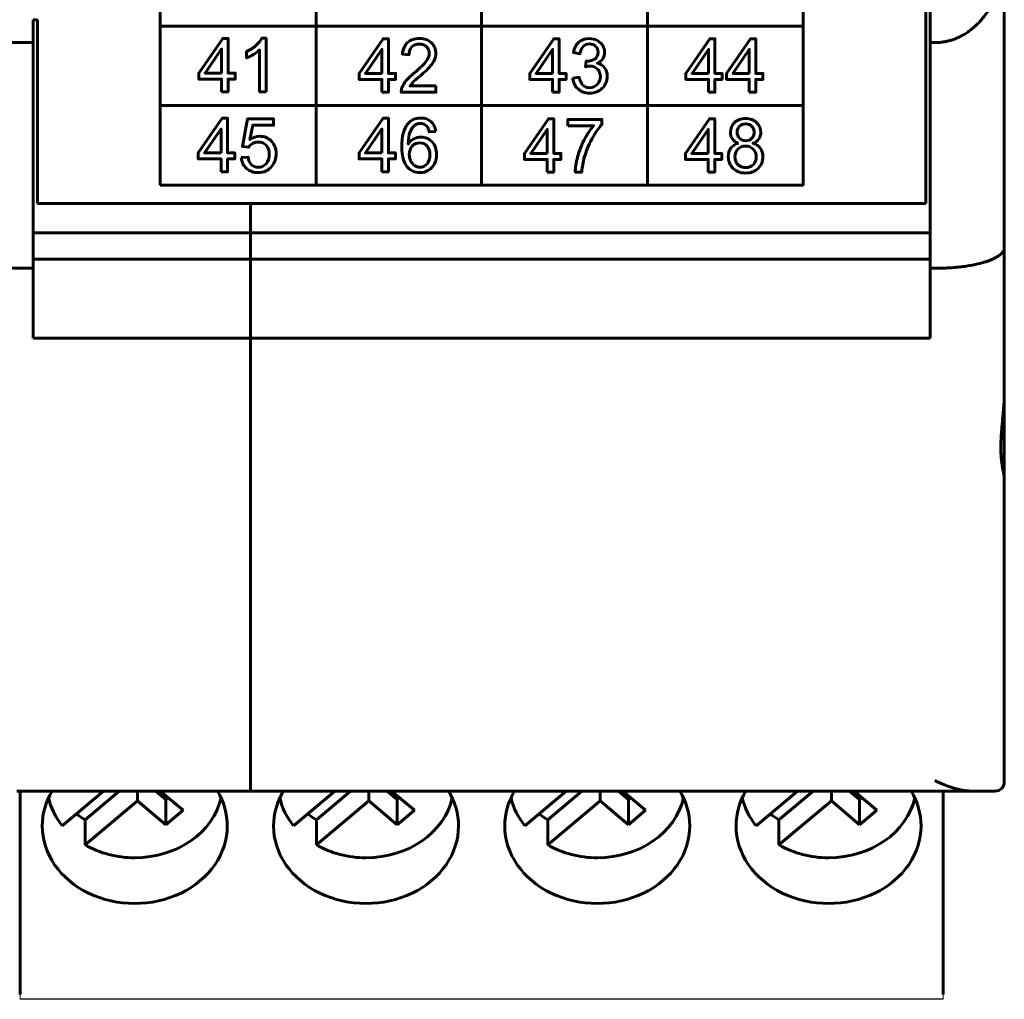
# Model space of a CAD drawing. Header units: millimetres. Extents: x -13 to 39, y -19 to 89.
# Tile 2 of 17: x 18 to 39, y -19 to 2. Entities that reach past the tile are written whole.
import ezdxf

# ---------------------------------------------------------------- set-up
doc = ezdxf.new("R2010")
doc.units = ezdxf.units.MM
for name, pattern in [('K5LT32781', [0]), ('K5LT32782', [0]), ('K5LT_BASIC', [0])]:
    doc.linetypes.add(name, pattern=pattern)

msp = doc.modelspace()

# ---------------------------------------------------------------- linework, layer by layer
at = {"color": 150, "linetype": 'K5LT_BASIC', "lineweight": 60, "true_color": 0x0080ff}
for p, q in [((37.239, -1.962), (37.239, 20.438)), ((24.058, 3.591), (24.058, -1.562)), ((27.639, -1.562), (27.639, 3.591)), ((31.221, 3.591), (31.221, -1.562)), ((38.939, -2.918), (38.939, 3.437)), ((37.339, 3.117), (37.339, 1.517)), ((17.939, 1.517), (17.939, 2.012)), ((17.939, 2.012), (18.039, 2.012)), ((18.039, -1.962), (18.039, 2.012)), ((20.69, 1.874), (34.589, 1.874)), ((17.939, 1.517), (14.739, 1.517)), ((17.939, -3.362), (17.939, 1.517)), ((37.339, 1.517), (37.339, -3.362)), ((37.339, 1.517), (37.439, 1.517)), ((20.69, 0.156), (34.589, 0.156)), ((18.039, -1.962), (37.239, -1.962)), ((22.639, -1.962), (22.639, -14.663))]:
    msp.add_line(p, q, dxfattribs=at)
at = {"color": 150, "linetype": 'K5LT32781', "lineweight": 60, "true_color": 0x0080ff}
for p, q in [((17.939, -2.596), (37.339, -2.596)), ((38.939, -2.918), (38.939, -6.062)), ((17.939, -3.161), (37.339, -3.161)), ((14.739, -3.362), (17.939, -3.362)), ((17.939, -4.872), (17.939, -3.362)), ((37.339, -3.362), (37.339, -4.872)), ((37.339, -3.362), (37.439, -3.362)), ((17.939, -4.872), (37.339, -4.872)), ((38.939, -7.591), (38.939, -6.062)), ((38.939, -7.887), (38.939, -7.591)), ((38.939, -7.887), (38.939, -14.463)), ((17.589, -14.663), (37.689, -14.663)), ((17.664, -19.059), (17.664, -14.662)), ((19.464, -14.662), (18.572, -15.411)), ((19.805, -14.662), (19.067, -15.281)), ((20.2, -14.875), (20.2, -14.662)), ((20.811, -14.844), (20.595, -14.662)), ((20.69, -14.662), (21.184, -15.076)), ((24.464, -14.662), (23.572, -15.411)), ((24.805, -14.662), (24.067, -15.281)), ((25.2, -14.875), (25.2, -14.662)), ((25.811, -14.844), (25.595, -14.662)), ((25.69, -14.662), (26.184, -15.076)), ((29.464, -14.662), (28.572, -15.411)), ((29.805, -14.662), (29.067, -15.281)), ((30.2, -14.875), (30.2, -14.662)), ((30.811, -14.844), (30.595, -14.662)), ((30.69, -14.662), (31.184, -15.076)), ((34.464, -14.662), (33.572, -15.411)), ((34.805, -14.662), (34.067, -15.281)), ((35.2, -14.875), (35.2, -14.662)), ((35.811, -14.844), (35.595, -14.662)), ((35.69, -14.662), (36.184, -15.076)), ((37.614, -19.059), (37.614, -14.662)), ((37.689, -14.663), (38.233, -14.663)), ((38.233, -14.663), (38.189, -14.663)), ((38.233, -14.663), (38.739, -14.663)), ((19.067, -15.826), (20.2, -14.875)), ((20.2, -14.875), (20.811, -15.388)), ((20.811, -14.844), (20.859, -14.804)), ((20.811, -15.388), (20.811, -14.844)), ((24.067, -15.826), (25.2, -14.875)), ((25.2, -14.875), (25.811, -15.388)), ((25.811, -14.844), (25.859, -14.804)), ((25.811, -15.388), (25.811, -14.844)), ((29.067, -15.826), (30.2, -14.875)), ((30.2, -14.875), (30.811, -15.388)), ((30.811, -14.844), (30.859, -14.804)), ((30.811, -15.388), (30.811, -14.844)), ((34.067, -15.826), (35.2, -14.875)), ((35.2, -14.875), (35.811, -15.388)), ((35.811, -14.844), (35.859, -14.804)), ((35.811, -15.388), (35.811, -14.844)), ((20.811, -15.388), (21.184, -15.076)), ((25.811, -15.388), (26.184, -15.076)), ((30.811, -15.388), (31.184, -15.076)), ((35.811, -15.388), (36.184, -15.076)), ((19.067, -15.281), (19.067, -15.826)), ((24.067, -15.281), (24.067, -15.826)), ((29.067, -15.281), (29.067, -15.826)), ((34.067, -15.281), (34.067, -15.826))]:
    msp.add_line(p, q, dxfattribs=at)
at = {"color": 250, "linetype": 'K5LT32782', "lineweight": 18, "true_color": 0x333333}
for p, q in [((17.664, -19.059), (17.664, -19.151)), ((37.614, -19.151), (17.664, -19.151)), ((17.664, -19.151), (17.664, -19.163)), ((37.614, -19.059), (37.614, -19.151)), ((37.614, -19.151), (37.614, -19.163)), ((37.614, -19.163), (17.664, -19.163))]:
    msp.add_line(p, q, dxfattribs=at)
at = {"color": 150, "linetype": 'K5LT_BASIC', "lineweight": 60, "true_color": 0x0080ff}
msp.add_lwpolyline([(20.69, -1.562), (34.589, -1.562), (34.589, 3.591), (20.69, 3.591)], close=True, dxfattribs=at)
at = {"color": 150, "linetype": 'K5LT32781', "lineweight": 60, "true_color": 0x0080ff}
msp.add_arc((38.739, -14.463), 0.2, 270, 0, dxfattribs=at)
for centre, major_axis, start_param, end_param in [((20.139, -15.414), (-2, 0), 5.818447, 6.283185), ((20.139, -15.414), (-2, 0), 3.141593, 3.60633), ((25.139, -15.414), (-2, 0), 5.818447, 6.283185), ((25.139, -15.414), (-2, 0), 3.141593, 3.60633), ((30.139, -15.414), (-2, 0), 5.818447, 6.283185), ((30.139, -15.414), (-2, 0), 3.141593, 3.60633), ((35.139, -15.414), (-2, 0), 5.818447, 6.283185), ((35.139, -15.414), (-2, 0), 3.141593, 3.60633), ((20.139, -14.512), (-1.898, 0), 0.187233, 0.599937), ((20.139, -14.512), (1.898, 0), 4.712389, 6.095952), ((25.139, -14.512), (-1.898, 0), 0.187233, 0.599937), ((25.139, -14.512), (1.898, 0), 4.712389, 6.095952), ((30.139, -14.512), (-1.898, 0), 0.187233, 0.599937), ((30.139, -14.512), (1.898, 0), 4.712389, 6.095952), ((35.139, -14.512), (-1.898, 0), 0.187233, 0.599937), ((35.139, -14.512), (1.898, 0), 4.712389, 6.095952), ((20.139, -13.967), (-1.898, 0), 0.842843, 0.970859), ((25.139, -13.967), (-1.898, 0), 0.842843, 0.970859), ((30.139, -13.967), (-1.898, 0), 0.842843, 0.970859), ((35.139, -13.967), (-1.898, 0), 0.842843, 0.970859), ((20.139, -15.414), (-2, 0), 0, 3.141593), ((25.139, -15.414), (-2, 0), 0, 3.141593), ((30.139, -15.414), (-2, 0), 0, 3.141593), ((35.139, -15.414), (-2, 0), 0, 3.141593), ((20.139, -14.512), (1.898, 0), 4.112452, 4.712389), ((25.139, -14.512), (1.898, 0), 4.112452, 4.712389), ((30.139, -14.512), (1.898, 0), 4.112452, 4.712389), ((35.139, -14.512), (1.898, 0), 4.112452, 4.712389)]:
    msp.add_ellipse(centre, major_axis=major_axis, ratio=0.838793, start_param=start_param, end_param=end_param, dxfattribs=at)
at = {"color": 150, "linetype": 'K5LT_BASIC', "lineweight": 60, "true_color": 0x0080ff}
msp.add_rational_spline([(38.939, 3.437), (38.939, 2.312), (38.317, 1.517), (37.439, 1.517)], [1, 0.804737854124, 0.804737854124, 1], degree=3, dxfattribs=at)
for points, knots in [([(22.016, 0.454), (22.016, 0.454), (22.016, 0.73), (22.016, 0.73), (21.523, 0.73), (21.523, 0.73), (21.523, 0.86), (21.523, 0.86), (22.042, 1.609), (22.042, 1.609), (22.156, 1.609), (22.156, 1.609), (22.156, 0.86), (22.156, 0.86), (22.31, 0.86), (22.31, 0.86), (22.31, 0.73), (22.31, 0.73), (22.156, 0.73), (22.156, 0.73), (22.156, 0.454), (22.156, 0.454), (22.016, 0.454), (22.016, 0.454)], [0, 0, 0, 0, 0.090909, 0.090909, 0.181818, 0.181818, 0.272727, 0.272727, 0.363636, 0.363636, 0.454545, 0.454545, 0.545455, 0.545455, 0.636364, 0.636364, 0.727273, 0.727273, 0.818182, 0.818182, 0.909091, 0.909091, 1, 1, 1, 1]), ([(22.977, 0.454), (22.977, 0.454), (22.837, 0.454), (22.837, 0.454), (22.837, 1.358), (22.837, 1.358), (22.803, 1.325), (22.759, 1.292), (22.705, 1.26), (22.65, 1.227), (22.601, 1.203), (22.558, 1.187), (22.558, 1.187), (22.558, 1.324), (22.558, 1.324), (22.636, 1.361), (22.704, 1.406), (22.763, 1.459), (22.821, 1.512), (22.862, 1.563), (22.887, 1.613), (22.887, 1.613), (22.977, 1.613), (22.977, 1.613), (22.977, 0.454), (22.977, 0.454)], [0, 0, 0, 0, 0.111111, 0.111111, 0.222222, 0.222222, 0.222222, 0.333333, 0.333333, 0.333333, 0.444444, 0.444444, 0.444444, 0.555556, 0.555556, 0.555556, 0.666667, 0.666667, 0.666667, 0.777778, 0.777778, 0.777778, 0.888889, 0.888889, 1, 1, 1, 1]), ([(25.483, 0.445), (25.483, 0.445), (25.483, 0.72), (25.483, 0.72), (24.989, 0.72), (24.989, 0.72), (24.989, 0.851), (24.989, 0.851), (25.508, 1.599), (25.508, 1.599), (25.623, 1.599), (25.623, 1.599), (25.623, 0.851), (25.623, 0.851), (25.777, 0.851), (25.777, 0.851), (25.777, 0.72), (25.777, 0.72), (25.623, 0.72), (25.623, 0.72), (25.623, 0.445), (25.623, 0.445), (25.483, 0.445), (25.483, 0.445)], [0, 0, 0, 0, 0.090909, 0.090909, 0.181818, 0.181818, 0.272727, 0.272727, 0.363636, 0.363636, 0.454545, 0.454545, 0.545455, 0.545455, 0.636364, 0.636364, 0.727273, 0.727273, 0.818182, 0.818182, 0.909091, 0.909091, 1, 1, 1, 1]), ([(26.651, 0.58), (26.651, 0.58), (26.651, 0.445), (26.651, 0.445), (25.899, 0.445), (25.899, 0.445), (25.898, 0.479), (25.904, 0.511), (25.915, 0.543), (25.935, 0.595), (25.966, 0.646), (26.008, 0.697), (26.051, 0.747), (26.112, 0.805), (26.191, 0.871), (26.314, 0.974), (26.397, 1.055), (26.441, 1.115), (26.485, 1.175), (26.507, 1.232), (26.507, 1.286), (26.507, 1.342), (26.487, 1.39), (26.447, 1.428), (26.408, 1.467), (26.356, 1.486), (26.292, 1.486), (26.225, 1.486), (26.171, 1.466), (26.13, 1.425), (26.09, 1.384), (26.069, 1.328), (26.069, 1.255), (26.069, 1.255), (25.926, 1.27), (25.926, 1.27), (25.936, 1.378), (25.973, 1.461), (26.037, 1.518), (26.101, 1.575), (26.187, 1.604), (26.295, 1.604), (26.404, 1.604), (26.491, 1.573), (26.554, 1.511), (26.618, 1.45), (26.65, 1.374), (26.65, 1.283), (26.65, 1.237), (26.641, 1.191), (26.622, 1.147), (26.603, 1.102), (26.572, 1.055), (26.529, 1.005), (26.486, 0.956), (26.414, 0.888), (26.314, 0.802), (26.23, 0.731), (26.176, 0.682), (26.152, 0.657), (26.129, 0.631), (26.109, 0.606), (26.093, 0.58), (26.093, 0.58), (26.651, 0.58), (26.651, 0.58)], [0, 0, 0, 0, 0.045455, 0.045455, 0.090909, 0.090909, 0.090909, 0.136364, 0.136364, 0.136364, 0.181818, 0.181818, 0.181818, 0.227273, 0.227273, 0.227273, 0.272727, 0.272727, 0.272727, 0.318182, 0.318182, 0.318182, 0.363636, 0.363636, 0.363636, 0.409091, 0.409091, 0.409091, 0.454545, 0.454545, 0.454545, 0.5, 0.5, 0.5, 0.545455, 0.545455, 0.545455, 0.590909, 0.590909, 0.590909, 0.636364, 0.636364, 0.636364, 0.681818, 0.681818, 0.681818, 0.727273, 0.727273, 0.727273, 0.772727, 0.772727, 0.772727, 0.818182, 0.818182, 0.818182, 0.863636, 0.863636, 0.863636, 0.909091, 0.909091, 0.909091, 0.954545, 0.954545, 0.954545, 1, 1, 1, 1]), ([(29.172, 0.445), (29.172, 0.445), (29.172, 0.72), (29.172, 0.72), (28.679, 0.72), (28.679, 0.72), (28.679, 0.851), (28.679, 0.851), (29.198, 1.599), (29.198, 1.599), (29.312, 1.599), (29.312, 1.599), (29.312, 0.851), (29.312, 0.851), (29.466, 0.851), (29.466, 0.851), (29.466, 0.72), (29.466, 0.72), (29.312, 0.72), (29.312, 0.72), (29.312, 0.445), (29.312, 0.445), (29.172, 0.445), (29.172, 0.445)], [0, 0, 0, 0, 0.090909, 0.090909, 0.181818, 0.181818, 0.272727, 0.272727, 0.363636, 0.363636, 0.454545, 0.454545, 0.545455, 0.545455, 0.636364, 0.636364, 0.727273, 0.727273, 0.818182, 0.818182, 0.909091, 0.909091, 1, 1, 1, 1]), ([(29.609, 0.751), (29.609, 0.751), (29.749, 0.77), (29.749, 0.77), (29.765, 0.69), (29.792, 0.632), (29.83, 0.596), (29.869, 0.561), (29.916, 0.543), (29.972, 0.543), (30.038, 0.543), (30.094, 0.566), (30.138, 0.612), (30.183, 0.658), (30.206, 0.716), (30.206, 0.784), (30.206, 0.849), (30.185, 0.903), (30.143, 0.945), (30.101, 0.987), (30.048, 1.009), (29.983, 1.009), (29.957, 1.009), (29.924, 1.003), (29.885, 0.993), (29.885, 0.993), (29.9, 1.117), (29.9, 1.117), (29.909, 1.116), (29.917, 1.115), (29.923, 1.115), (29.982, 1.115), (30.036, 1.131), (30.084, 1.162), (30.131, 1.194), (30.155, 1.242), (30.155, 1.308), (30.155, 1.359), (30.138, 1.402), (30.068, 1.471), (30.024, 1.488), (29.969, 1.488), (29.914, 1.488), (29.869, 1.47), (29.833, 1.435), (29.797, 1.4), (29.774, 1.348), (29.763, 1.278), (29.763, 1.278), (29.623, 1.304), (29.623, 1.304), (29.641, 1.399), (29.679, 1.473), (29.74, 1.525), (29.8, 1.578), (29.876, 1.604), (29.966, 1.604), (30.027, 1.604), (30.085, 1.59), (30.137, 1.563), (30.189, 1.536), (30.229, 1.499), (30.257, 1.453), (30.284, 1.406), (30.298, 1.357), (30.298, 1.304), (30.298, 1.255), (30.285, 1.209), (30.259, 1.169), (30.232, 1.128), (30.193, 1.095), (30.141, 1.071), (30.209, 1.056), (30.261, 1.023), (30.298, 0.973), (30.335, 0.924), (30.354, 0.861), (30.354, 0.787), (30.354, 0.686), (30.317, 0.6), (30.245, 0.53), (30.173, 0.46), (30.081, 0.425), (29.971, 0.425), (29.871, 0.425), (29.788, 0.456), (29.722, 0.516), (29.656, 0.576), (29.618, 0.655), (29.609, 0.751)], [0, 0, 0, 0, 0.033333, 0.033333, 0.033333, 0.066667, 0.066667, 0.066667, 0.1, 0.1, 0.1, 0.133333, 0.133333, 0.133333, 0.166667, 0.166667, 0.166667, 0.2, 0.2, 0.2, 0.233333, 0.233333, 0.233333, 0.266667, 0.266667, 0.266667, 0.3, 0.3, 0.3, 0.333333, 0.333333, 0.333333, 0.366667, 0.366667, 0.366667, 0.4, 0.4, 0.4, 0.433333, 0.433333, 0.466667, 0.466667, 0.466667, 0.5, 0.5, 0.5, 0.533333, 0.533333, 0.533333, 0.566667, 0.566667, 0.566667, 0.6, 0.6, 0.6, 0.633333, 0.633333, 0.633333, 0.666667, 0.666667, 0.666667, 0.7, 0.7, 0.7, 0.733333, 0.733333, 0.733333, 0.766667, 0.766667, 0.766667, 0.8, 0.8, 0.8, 0.833333, 0.833333, 0.833333, 0.866667, 0.866667, 0.866667, 0.9, 0.9, 0.9, 0.933333, 0.933333, 0.933333, 0.966667, 0.966667, 0.966667, 1, 1, 1, 1]), ([(32.544, 0.445), (32.544, 0.445), (32.544, 0.721), (32.544, 0.721), (32.05, 0.721), (32.05, 0.721), (32.05, 0.851), (32.05, 0.851), (32.569, 1.599), (32.569, 1.599), (32.683, 1.599), (32.683, 1.599), (32.683, 0.851), (32.683, 0.851), (32.837, 0.851), (32.837, 0.851), (32.837, 0.721), (32.837, 0.721), (32.683, 0.721), (32.683, 0.721), (32.683, 0.445), (32.683, 0.445), (32.544, 0.445), (32.544, 0.445)], [0, 0, 0, 0, 0.090909, 0.090909, 0.181818, 0.181818, 0.272727, 0.272727, 0.363636, 0.363636, 0.454545, 0.454545, 0.545455, 0.545455, 0.636364, 0.636364, 0.727273, 0.727273, 0.818182, 0.818182, 0.909091, 0.909091, 1, 1, 1, 1]), ([(33.426, 0.445), (33.426, 0.445), (33.426, 0.721), (33.426, 0.721), (32.933, 0.721), (32.933, 0.721), (32.933, 0.851), (32.933, 0.851), (33.452, 1.599), (33.452, 1.599), (33.566, 1.599), (33.566, 1.599), (33.566, 0.851), (33.566, 0.851), (33.72, 0.851), (33.72, 0.851), (33.72, 0.721), (33.72, 0.721), (33.566, 0.721), (33.566, 0.721), (33.566, 0.445), (33.566, 0.445), (33.426, 0.445), (33.426, 0.445)], [0, 0, 0, 0, 0.090909, 0.090909, 0.181818, 0.181818, 0.272727, 0.272727, 0.363636, 0.363636, 0.454545, 0.454545, 0.545455, 0.545455, 0.636364, 0.636364, 0.727273, 0.727273, 0.818182, 0.818182, 0.909091, 0.909091, 1, 1, 1, 1]), ([(22.016, 0.86), (22.016, 0.86), (22.016, 1.38), (22.016, 1.38), (21.66, 0.86), (21.66, 0.86), (22.016, 0.86), (22.016, 0.86)], [0, 0, 0, 0, 0.333333, 0.333333, 0.666667, 0.666667, 1, 1, 1, 1]), ([(25.483, 0.851), (25.483, 0.851), (25.483, 1.37), (25.483, 1.37), (25.127, 0.851), (25.127, 0.851), (25.483, 0.851), (25.483, 0.851)], [0, 0, 0, 0, 0.333333, 0.333333, 0.666667, 0.666667, 1, 1, 1, 1]), ([(29.172, 0.851), (29.172, 0.851), (29.172, 1.37), (29.172, 1.37), (28.816, 0.851), (28.816, 0.851), (29.172, 0.851), (29.172, 0.851)], [0, 0, 0, 0, 0.333333, 0.333333, 0.666667, 0.666667, 1, 1, 1, 1]), ([(32.544, 0.851), (32.544, 0.851), (32.544, 1.37), (32.544, 1.37), (32.187, 0.851), (32.187, 0.851), (32.544, 0.851), (32.544, 0.851)], [0, 0, 0, 0, 0.333333, 0.333333, 0.666667, 0.666667, 1, 1, 1, 1]), ([(33.426, 0.851), (33.426, 0.851), (33.426, 1.37), (33.426, 1.37), (33.07, 0.851), (33.07, 0.851), (33.426, 0.851), (33.426, 0.851)], [0, 0, 0, 0, 0.333333, 0.333333, 0.666667, 0.666667, 1, 1, 1, 1]), ([(22.006, -1.273), (22.006, -1.273), (22.006, -0.998), (22.006, -0.998), (21.512, -0.998), (21.512, -0.998), (21.512, -0.867), (21.512, -0.867), (22.032, -0.119), (22.032, -0.119), (22.146, -0.119), (22.146, -0.119), (22.146, -0.867), (22.146, -0.867), (22.3, -0.867), (22.3, -0.867), (22.3, -0.998), (22.3, -0.998), (22.146, -0.998), (22.146, -0.998), (22.146, -1.273), (22.146, -1.273), (22.006, -1.273), (22.006, -1.273)], [0, 0, 0, 0, 0.090909, 0.090909, 0.181818, 0.181818, 0.272727, 0.272727, 0.363636, 0.363636, 0.454545, 0.454545, 0.545455, 0.545455, 0.636364, 0.636364, 0.727273, 0.727273, 0.818182, 0.818182, 0.909091, 0.909091, 1, 1, 1, 1]), ([(22.443, -0.97), (22.443, -0.97), (22.589, -0.959), (22.589, -0.959), (22.6, -1.031), (22.625, -1.086), (22.664, -1.122), (22.703, -1.158), (22.751, -1.177), (22.808, -1.177), (22.875, -1.177), (22.932, -1.151), (22.979, -1.1), (23.025, -1.048), (23.048, -0.98), (23.048, -0.895), (23.048, -0.814), (23.026, -0.75), (22.981, -0.703), (22.937, -0.657), (22.879, -0.633), (22.806, -0.633), (22.761, -0.633), (22.72, -0.644), (22.684, -0.665), (22.649, -0.686), (22.621, -0.713), (22.6, -0.746), (22.6, -0.746), (22.468, -0.727), (22.468, -0.727), (22.578, -0.134), (22.578, -0.134), (23.141, -0.134), (23.141, -0.134), (23.141, -0.269), (23.141, -0.269), (22.689, -0.269), (22.689, -0.269), (22.629, -0.58), (22.629, -0.58), (22.697, -0.532), (22.768, -0.508), (22.843, -0.508), (22.942, -0.508), (23.025, -0.543), (23.093, -0.612), (23.161, -0.682), (23.195, -0.772), (23.195, -0.882), (23.195, -0.986), (23.165, -1.076), (23.106, -1.152), (23.033, -1.246), (22.933, -1.293), (22.808, -1.293), (22.704, -1.293), (22.62, -1.263), (22.555, -1.204), (22.489, -1.145), (22.452, -1.068), (22.443, -0.97)], [0, 0, 0, 0, 0.045455, 0.045455, 0.045455, 0.090909, 0.090909, 0.090909, 0.136364, 0.136364, 0.136364, 0.181818, 0.181818, 0.181818, 0.227273, 0.227273, 0.227273, 0.272727, 0.272727, 0.272727, 0.318182, 0.318182, 0.318182, 0.363636, 0.363636, 0.363636, 0.409091, 0.409091, 0.409091, 0.454545, 0.454545, 0.5, 0.5, 0.545455, 0.545455, 0.590909, 0.590909, 0.636364, 0.636364, 0.681818, 0.681818, 0.681818, 0.727273, 0.727273, 0.727273, 0.772727, 0.772727, 0.772727, 0.818182, 0.818182, 0.818182, 0.863636, 0.863636, 0.863636, 0.909091, 0.909091, 0.909091, 0.954545, 0.954545, 0.954545, 1, 1, 1, 1]), ([(25.483, -1.273), (25.483, -1.273), (25.483, -0.998), (25.483, -0.998), (24.989, -0.998), (24.989, -0.998), (24.989, -0.867), (24.989, -0.867), (25.508, -0.119), (25.508, -0.119), (25.623, -0.119), (25.623, -0.119), (25.623, -0.867), (25.623, -0.867), (25.776, -0.867), (25.776, -0.867), (25.776, -0.998), (25.776, -0.998), (25.623, -0.998), (25.623, -0.998), (25.623, -1.273), (25.623, -1.273), (25.483, -1.273), (25.483, -1.273)], [0, 0, 0, 0, 0.090909, 0.090909, 0.181818, 0.181818, 0.272727, 0.272727, 0.363636, 0.363636, 0.454545, 0.454545, 0.545455, 0.545455, 0.636364, 0.636364, 0.727273, 0.727273, 0.818182, 0.818182, 0.909091, 0.909091, 1, 1, 1, 1]), ([(26.645, -0.401), (26.645, -0.401), (26.507, -0.412), (26.507, -0.412), (26.495, -0.357), (26.477, -0.316), (26.454, -0.291), (26.416, -0.25), (26.369, -0.23), (26.314, -0.23), (26.269, -0.23), (26.229, -0.243), (26.195, -0.268), (26.151, -0.301), (26.117, -0.348), (26.091, -0.41), (26.066, -0.473), (26.052, -0.562), (26.051, -0.677), (26.085, -0.625), (26.126, -0.587), (26.175, -0.562), (26.224, -0.536), (26.274, -0.524), (26.328, -0.524), (26.421, -0.524), (26.5, -0.559), (26.566, -0.628), (26.631, -0.698), (26.664, -0.788), (26.664, -0.898), (26.664, -0.971), (26.649, -1.038), (26.618, -1.1), (26.587, -1.162), (26.545, -1.21), (26.491, -1.243), (26.437, -1.276), (26.376, -1.293), (26.308, -1.293), (26.192, -1.293), (26.097, -1.249), (26.023, -1.162), (25.95, -1.076), (25.913, -0.932), (25.913, -0.733), (25.913, -0.51), (25.954, -0.348), (26.035, -0.246), (26.106, -0.158), (26.202, -0.114), (26.322, -0.114), (26.411, -0.114), (26.485, -0.14), (26.542, -0.191), (26.599, -0.241), (26.634, -0.311), (26.645, -0.401)], [0, 0, 0, 0, 0.052632, 0.052632, 0.052632, 0.105263, 0.105263, 0.105263, 0.157895, 0.157895, 0.157895, 0.210526, 0.210526, 0.210526, 0.263158, 0.263158, 0.263158, 0.315789, 0.315789, 0.315789, 0.368421, 0.368421, 0.368421, 0.421053, 0.421053, 0.421053, 0.473684, 0.473684, 0.473684, 0.526316, 0.526316, 0.526316, 0.578947, 0.578947, 0.578947, 0.631579, 0.631579, 0.631579, 0.684211, 0.684211, 0.684211, 0.736842, 0.736842, 0.736842, 0.789474, 0.789474, 0.789474, 0.842105, 0.842105, 0.842105, 0.894737, 0.894737, 0.894737, 0.947368, 0.947368, 0.947368, 1, 1, 1, 1]), ([(29.058, -1.283), (29.058, -1.283), (29.058, -1.007), (29.058, -1.007), (28.564, -1.007), (28.564, -1.007), (28.564, -0.877), (28.564, -0.877), (29.084, -0.129), (29.084, -0.129), (29.198, -0.129), (29.198, -0.129), (29.198, -0.877), (29.198, -0.877), (29.352, -0.877), (29.352, -0.877), (29.352, -1.007), (29.352, -1.007), (29.198, -1.007), (29.198, -1.007), (29.198, -1.283), (29.198, -1.283), (29.058, -1.283), (29.058, -1.283)], [0, 0, 0, 0, 0.090909, 0.090909, 0.181818, 0.181818, 0.272727, 0.272727, 0.363636, 0.363636, 0.454545, 0.454545, 0.545455, 0.545455, 0.636364, 0.636364, 0.727273, 0.727273, 0.818182, 0.818182, 0.909091, 0.909091, 1, 1, 1, 1]), ([(29.503, -0.279), (29.503, -0.279), (29.503, -0.143), (29.503, -0.143), (30.238, -0.143), (30.238, -0.143), (30.238, -0.253), (30.238, -0.253), (30.166, -0.331), (30.094, -0.435), (30.023, -0.565), (29.952, -0.695), (29.897, -0.828), (29.858, -0.966), (29.83, -1.062), (29.812, -1.168), (29.804, -1.283), (29.804, -1.283), (29.662, -1.283), (29.662, -1.283), (29.663, -1.192), (29.681, -1.082), (29.714, -0.954), (29.748, -0.825), (29.796, -0.701), (29.858, -0.581), (29.921, -0.462), (29.988, -0.361), (30.058, -0.279), (30.058, -0.279), (29.503, -0.279), (29.503, -0.279)], [0, 0, 0, 0, 0.090909, 0.090909, 0.181818, 0.181818, 0.272727, 0.272727, 0.272727, 0.363636, 0.363636, 0.363636, 0.454545, 0.454545, 0.454545, 0.545455, 0.545455, 0.545455, 0.636364, 0.636364, 0.636364, 0.727273, 0.727273, 0.727273, 0.818182, 0.818182, 0.818182, 0.909091, 0.909091, 0.909091, 1, 1, 1, 1]), ([(32.537, -1.283), (32.537, -1.283), (32.537, -1.007), (32.537, -1.007), (32.044, -1.007), (32.044, -1.007), (32.044, -0.877), (32.044, -0.877), (32.563, -0.129), (32.563, -0.129), (32.677, -0.129), (32.677, -0.129), (32.677, -0.877), (32.677, -0.877), (32.831, -0.877), (32.831, -0.877), (32.831, -1.007), (32.831, -1.007), (32.677, -1.007), (32.677, -1.007), (32.677, -1.283), (32.677, -1.283), (32.537, -1.283), (32.537, -1.283)], [0, 0, 0, 0, 0.090909, 0.090909, 0.181818, 0.181818, 0.272727, 0.272727, 0.363636, 0.363636, 0.454545, 0.454545, 0.545455, 0.545455, 0.636364, 0.636364, 0.727273, 0.727273, 0.818182, 0.818182, 0.909091, 0.909091, 1, 1, 1, 1]), ([(33.189, -0.657), (33.131, -0.636), (33.088, -0.605), (33.06, -0.565), (33.033, -0.525), (33.018, -0.477), (33.018, -0.422), (33.018, -0.338), (33.048, -0.267), (33.107, -0.21), (33.167, -0.153), (33.246, -0.124), (33.344, -0.124), (33.443, -0.124), (33.523, -0.153), (33.584, -0.212), (33.644, -0.27), (33.674, -0.342), (33.674, -0.426), (33.674, -0.479), (33.66, -0.526), (33.633, -0.565), (33.605, -0.605), (33.563, -0.636), (33.507, -0.657), (33.577, -0.68), (33.629, -0.718), (33.666, -0.769), (33.702, -0.82), (33.72, -0.882), (33.72, -0.953), (33.72, -1.052), (33.686, -1.135), (33.617, -1.202), (33.548, -1.269), (33.458, -1.302), (33.234, -1.302), (33.144, -1.269), (33.075, -1.201), (33.007, -1.134), (32.972, -1.05), (32.972, -0.949), (32.972, -0.874), (32.991, -0.811), (33.029, -0.761), (33.066, -0.71), (33.12, -0.676), (33.189, -0.657)], [0, 0, 0, 0, 0.0625, 0.0625, 0.0625, 0.125, 0.125, 0.125, 0.1875, 0.1875, 0.1875, 0.25, 0.25, 0.25, 0.3125, 0.3125, 0.3125, 0.375, 0.375, 0.375, 0.4375, 0.4375, 0.4375, 0.5, 0.5, 0.5, 0.5625, 0.5625, 0.5625, 0.625, 0.625, 0.625, 0.6875, 0.6875, 0.6875, 0.75, 0.75, 0.8125, 0.8125, 0.8125, 0.875, 0.875, 0.875, 0.9375, 0.9375, 0.9375, 1, 1, 1, 1]), ([(22.006, -0.867), (22.006, -0.867), (22.006, -0.348), (22.006, -0.348), (21.65, -0.867), (21.65, -0.867), (22.006, -0.867), (22.006, -0.867)], [0, 0, 0, 0, 0.333333, 0.333333, 0.666667, 0.666667, 1, 1, 1, 1]), ([(25.483, -0.867), (25.483, -0.867), (25.483, -0.348), (25.483, -0.348), (25.127, -0.867), (25.127, -0.867), (25.483, -0.867), (25.483, -0.867)], [0, 0, 0, 0, 0.333333, 0.333333, 0.666667, 0.666667, 1, 1, 1, 1]), ([(29.058, -0.877), (29.058, -0.877), (29.058, -0.358), (29.058, -0.358), (28.702, -0.877), (28.702, -0.877), (29.058, -0.877), (29.058, -0.877)], [0, 0, 0, 0, 0.333333, 0.333333, 0.666667, 0.666667, 1, 1, 1, 1]), ([(32.537, -0.877), (32.537, -0.877), (32.537, -0.358), (32.537, -0.358), (32.181, -0.877), (32.181, -0.877), (32.537, -0.877), (32.537, -0.877)], [0, 0, 0, 0, 0.333333, 0.333333, 0.666667, 0.666667, 1, 1, 1, 1]), ([(33.161, -0.417), (33.161, -0.471), (33.179, -0.516), (33.213, -0.551), (33.247, -0.585), (33.292, -0.603), (33.348, -0.603), (33.402, -0.603), (33.446, -0.586), (33.514, -0.517), (33.531, -0.475), (33.531, -0.425), (33.531, -0.373), (33.514, -0.329), (33.479, -0.293), (33.444, -0.258), (33.399, -0.24), (33.346, -0.24), (33.293, -0.24), (33.248, -0.258), (33.214, -0.292), (33.179, -0.327), (33.161, -0.368), (33.161, -0.417)], [0, 0, 0, 0, 0.125, 0.125, 0.125, 0.25, 0.25, 0.25, 0.375, 0.375, 0.5, 0.5, 0.5, 0.625, 0.625, 0.625, 0.75, 0.75, 0.75, 0.875, 0.875, 0.875, 1, 1, 1, 1]), ([(26.074, -0.899), (26.074, -0.948), (26.084, -0.995), (26.104, -1.04), (26.125, -1.084), (26.153, -1.118), (26.189, -1.141), (26.226, -1.165), (26.265, -1.177), (26.306, -1.177), (26.365, -1.177), (26.416, -1.152), (26.458, -1.104), (26.5, -1.056), (26.521, -0.99), (26.521, -0.907), (26.521, -0.827), (26.5, -0.764), (26.459, -0.719), (26.417, -0.673), (26.364, -0.649), (26.3, -0.649), (26.237, -0.649), (26.183, -0.673), (26.139, -0.719), (26.096, -0.764), (26.074, -0.825), (26.074, -0.899)], [0, 0, 0, 0, 0.111111, 0.111111, 0.111111, 0.222222, 0.222222, 0.222222, 0.333333, 0.333333, 0.333333, 0.444444, 0.444444, 0.444444, 0.555556, 0.555556, 0.555556, 0.666667, 0.666667, 0.666667, 0.777778, 0.777778, 0.777778, 0.888889, 0.888889, 0.888889, 1, 1, 1, 1]), ([(33.115, -0.95), (33.115, -0.991), (33.125, -1.03), (33.143, -1.068), (33.162, -1.105), (33.19, -1.135), (33.227, -1.155), (33.265, -1.176), (33.305, -1.186), (33.347, -1.186), (33.415, -1.186), (33.47, -1.165), (33.513, -1.121), (33.556, -1.078), (33.577, -1.022), (33.577, -0.955), (33.577, -0.887), (33.555, -0.83), (33.511, -0.786), (33.466, -0.741), (33.41, -0.719), (33.343, -0.719), (33.277, -0.719), (33.222, -0.741), (33.18, -0.785), (33.137, -0.829), (33.115, -0.884), (33.115, -0.95)], [0, 0, 0, 0, 0.111111, 0.111111, 0.111111, 0.222222, 0.222222, 0.222222, 0.333333, 0.333333, 0.333333, 0.444444, 0.444444, 0.444444, 0.555556, 0.555556, 0.555556, 0.666667, 0.666667, 0.666667, 0.777778, 0.777778, 0.777778, 0.888889, 0.888889, 0.888889, 1, 1, 1, 1])]:
    msp.add_open_spline(points, degree=3, knots=knots, dxfattribs=at)
at = {"color": 150, "linetype": 'K5LT32781', "lineweight": 60, "true_color": 0x0080ff}
msp.add_rational_spline([(37.439, -3.362), (38.317, -3.362), (38.939, -3.178), (38.939, -2.918)], [1, 0.804737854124, 0.804737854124, 1], degree=3, dxfattribs=at)
for points, knots in [([(38.939, -7.887), (38.939, -7.885), (38.939, -7.879), (38.938, -7.87), (38.936, -7.859), (38.934, -7.847), (38.932, -7.832), (38.928, -7.815), (38.924, -7.793), (38.919, -7.772), (38.915, -7.751), (38.911, -7.731), (38.907, -7.71), (38.903, -7.688), (38.899, -7.665), (38.895, -7.641), (38.891, -7.616), (38.888, -7.59), (38.884, -7.563), (38.881, -7.536), (38.877, -7.507), (38.874, -7.474), (38.871, -7.436), (38.868, -7.394), (38.866, -7.353), (38.865, -7.316), (38.864, -7.281), (38.864, -7.246), (38.864, -7.209), (38.864, -7.168), (38.866, -7.121), (38.868, -7.067), (38.871, -6.996), (38.877, -6.902), (38.887, -6.786), (38.898, -6.674), (38.906, -6.585), (38.912, -6.522), (38.917, -6.472), (38.921, -6.425), (38.924, -6.38), (38.928, -6.334), (38.931, -6.289), (38.934, -6.243), (38.936, -6.198), (38.937, -6.152), (38.938, -6.107), (38.939, -6.077), (38.939, -6.062)], [0, 0, 0, 0, 0.017541, 0.035101, 0.052684, 0.070275, 0.087859, 0.111288, 0.13475, 0.158214, 0.175793, 0.193379, 0.210952, 0.228527, 0.246091, 0.263663, 0.281217, 0.298795, 0.316348, 0.333914, 0.351469, 0.369044, 0.392478, 0.41592, 0.439354, 0.45692, 0.474484, 0.49204, 0.509598, 0.529086, 0.550541, 0.575904, 0.60331, 0.646617, 0.700131, 0.751939, 0.788158, 0.810549, 0.831012, 0.849615, 0.868238, 0.886949, 0.905711, 0.924544, 0.943391, 0.962263, 0.981143, 1, 1, 1, 1]), ([(38.233, -14.663), (38.218, -14.663), (38.186, -14.662), (38.138, -14.658), (38.084, -14.652), (38.023, -14.642), (37.952, -14.627), (37.872, -14.606), (37.787, -14.58), (37.698, -14.548), (37.617, -14.516), (37.548, -14.486), (37.491, -14.46), (37.456, -14.443), (37.439, -14.435)], [0, 0, 0, 0, 0.062383, 0.124924, 0.187528, 0.270931, 0.361273, 0.458511, 0.569613, 0.680679, 0.791729, 0.868072, 0.937502, 1, 1, 1, 1])]:
    msp.add_open_spline(points, degree=3, knots=knots, dxfattribs=at)

doc.saveas('drawing.dxf')
